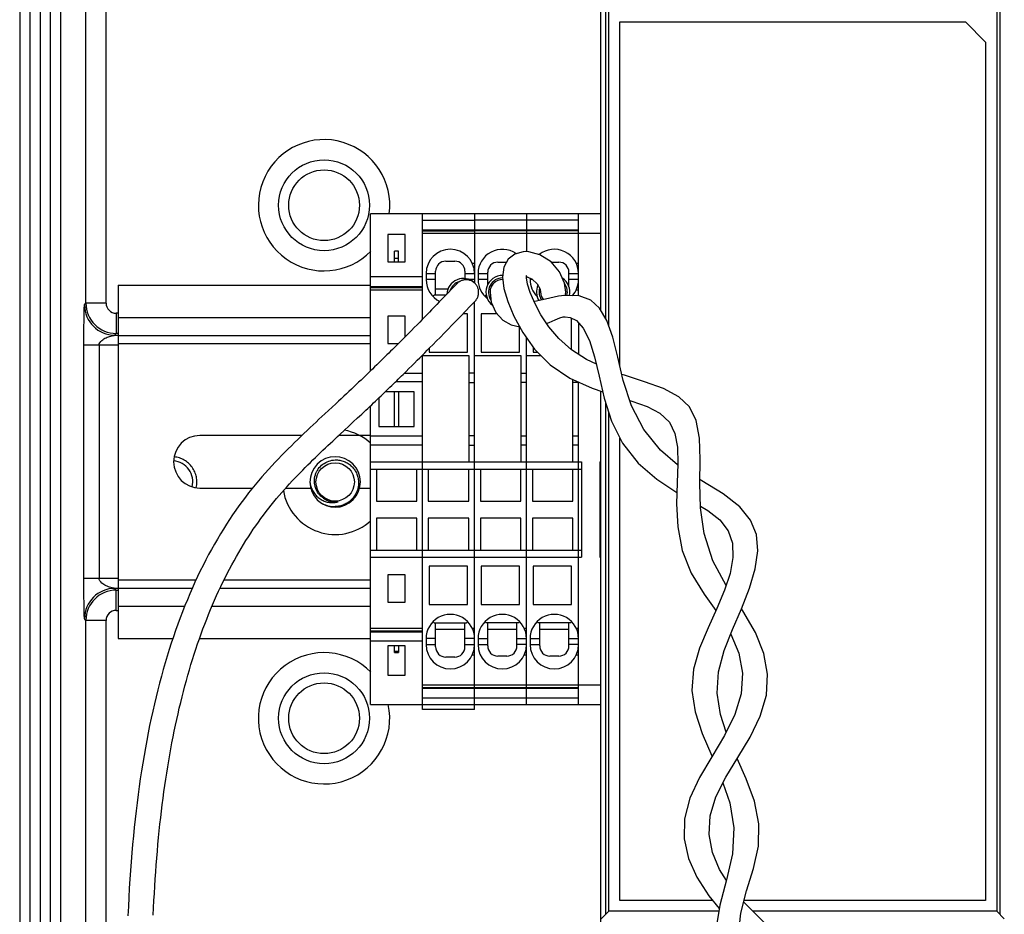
# Model space of a CAD drawing. Header units: inches. Extents: x 0 to 34, y 0 to 22.
# Tile 111 of 124: x 24.3 to 26.2, y 14.7 to 16.4. Entities that reach past the tile are written whole.
import ezdxf

# ---------------------------------------------------------------- set-up
doc = ezdxf.new("R2010")
doc.units = ezdxf.units.IN
doc.header["$LTSCALE"] = 1.87
doc.header["$MEASUREMENT"] = 0
doc.linetypes.add('HIDDEN', pattern=[0.2, 0.1, -0.1])
doc.layers.get('0').update_dxf_attribs({"linetype": 'CONTINUOUS'})
doc.layers.add('02___PRT_ALL_AXES', color=7, linetype='CONTINUOUS')
doc.layers.add('DEFAULT_2', color=8, linetype='HIDDEN')

msp = doc.modelspace()

# ---------------------------------------------------------------- linework, layer by layer
at = {"color": 7, "linetype": 'CONTINUOUS'}
for p, q in [((24.3078, 16.7498), (24.3078, 13.5975)), ((24.3274, 16.7498), (24.3274, 13.5975)), ((24.3481, 13.5977), (24.3481, 16.7498)), ((24.3678, 13.598), (24.3678, 16.7498)), ((24.2878, 16.6777), (24.2878, 13.5975)), ((25.4205, 15.8445), (25.4205, 16.6426)), ((24.4168, 15.8583), (24.4168, 16.4406)), ((24.4562, 15.8583), (24.4562, 16.4406)), ((25.4301, 15.8282), (25.4301, 16.4331)), ((26.1982, 16.4331), (26.1982, 14.667)), ((25.436, 15.8141), (25.436, 16.4272)), ((26.1923, 16.4272), (26.1923, 14.6729)), ((25.4579, 16.4063), (26.1311, 16.4063)), ((25.4579, 15.7347), (25.4579, 16.4063)), ((26.1705, 16.367), (26.1311, 16.4063)), ((26.1705, 16.367), (26.1705, 14.6937)), ((25.4205, 16.0326), (24.9716, 16.0326)), ((24.9716, 15.7262), (24.9716, 16.0326)), ((25.073, 15.8271), (25.073, 16.0326)), ((25.1744, 16.0326), (25.1744, 15.8974)), ((25.2758, 16.0326), (25.2758, 15.9588)), ((25.3772, 15.8727), (25.3772, 16.0326)), ((25.073, 16.02), (25.1744, 16.02)), ((25.3772, 16.02), (25.1744, 16.02)), ((25.0391, 15.9923), (25.0056, 15.9923)), ((25.0056, 15.9923), (25.0056, 15.9391)), ((25.0391, 15.9391), (25.0391, 15.9923)), ((25.073, 16.0011), (25.1744, 16.0011)), ((25.073, 15.9991), (25.1744, 15.9991)), ((25.1744, 15.994), (25.073, 15.994)), ((25.1744, 16.0011), (25.3772, 16.0011)), ((25.3772, 15.9991), (25.1744, 15.9991)), ((25.4205, 15.994), (25.1744, 15.994)), ((25.0263, 15.9595), (25.0184, 15.9595)), ((25.0184, 15.9391), (25.0184, 15.9595)), ((25.0263, 15.9391), (25.0263, 15.9595)), ((25.2804, 15.9585), (25.2745, 15.9588)), ((25.0056, 15.9391), (25.0391, 15.9391)), ((25.0184, 15.9457), (25.0263, 15.9457)), ((25.1183, 15.9401), (25.136, 15.9401)), ((25.1744, 15.9357), (25.1701, 15.9357)), ((25.2197, 15.9381), (25.2367, 15.9381)), ((25.3239, 15.9381), (25.3388, 15.9381)), ((25.3772, 15.9357), (25.3729, 15.9357)), ((25.0799, 15.916), (25.0986, 15.916)), ((25.0799, 15.916), (25.0799, 15.9042)), ((25.0986, 15.8737), (25.0986, 15.9204)), ((25.1557, 15.9204), (25.1557, 15.9061)), ((25.1557, 15.916), (25.1744, 15.916)), ((25.1813, 15.916), (25.2, 15.916)), ((25.1813, 15.916), (25.1813, 15.9042)), ((25.2, 15.894), (25.2, 15.9184)), ((25.3585, 15.8899), (25.3585, 15.9184)), ((25.3585, 15.916), (25.3772, 15.916)), ((25.073, 15.9093), (24.9716, 15.9093)), ((25.0986, 15.9042), (25.0799, 15.9042)), ((25.1374, 15.8936), (25.1319, 15.8878)), ((25.1366, 15.8927), (25.1361, 15.8921)), ((25.1393, 15.8955), (25.1366, 15.8927)), ((25.1388, 15.8949), (25.1374, 15.8936)), ((25.14, 15.8962), (25.1393, 15.8955)), ((25.1401, 15.8963), (25.1399, 15.8962)), ((25.1744, 15.9042), (25.1643, 15.9042)), ((25.2, 15.9042), (25.1813, 15.9042)), ((25.2758, 15.9096), (25.2758, 15.9076)), ((25.2759, 15.9094), (25.2771, 15.9093)), ((25.2827, 15.9069), (25.2827, 15.9042)), ((25.2878, 15.9042), (25.2827, 15.9042)), ((25.3772, 15.9042), (25.3585, 15.9042)), ((24.9716, 15.8908), (25.073, 15.8908)), ((24.9716, 15.8889), (25.073, 15.8889)), ((25.073, 15.8838), (24.9716, 15.8838)), ((25.0938, 15.8712), (25.0956, 15.8737)), ((25.1183, 15.8737), (25.0956, 15.8737)), ((25.0986, 15.886), (25.1227, 15.886)), ((25.1201, 15.8755), (25.1155, 15.8707)), ((25.1319, 15.8878), (25.1201, 15.8755)), ((25.1348, 15.8908), (25.1348, 15.8908)), ((25.1951, 15.8712), (25.197, 15.8737)), ((25.1975, 15.8737), (25.197, 15.8737)), ((25.3729, 15.8845), (25.3772, 15.8845)), ((24.4142, 15.8548), (24.4168, 15.8583)), ((24.4562, 15.8583), (24.4168, 15.8583)), ((25.0936, 15.8709), (25.0938, 15.8712)), ((25.1006, 15.8554), (25.0949, 15.8495)), ((25.1057, 15.8606), (25.1006, 15.8554)), ((25.1116, 15.8667), (25.1057, 15.8606)), ((25.1155, 15.8707), (25.1116, 15.8667)), ((25.1741, 15.8606), (25.1749, 15.8615)), ((25.1744, 15.0661), (25.1744, 15.861)), ((25.1749, 15.8615), (25.1756, 15.8623)), ((25.1756, 15.8623), (25.1757, 15.8624)), ((25.1949, 15.8709), (25.1951, 15.8712)), ((25.2963, 15.8709), (25.2964, 15.871)), ((24.4759, 15.8386), (24.4759, 15.7993)), ((24.4795, 15.8386), (24.4759, 15.8386)), ((25.082, 15.8362), (25.0773, 15.8315)), ((25.0865, 15.8408), (25.082, 15.8362)), ((25.0908, 15.8453), (25.0865, 15.8408)), ((25.0949, 15.8495), (25.0908, 15.8453)), ((25.1456, 15.831), (25.158, 15.8439)), ((25.1606, 15.8377), (25.1521, 15.8377)), ((25.158, 15.8439), (25.1646, 15.8508)), ((25.1606, 15.7629), (25.1606, 15.8377)), ((25.2177, 15.8377), (25.1872, 15.8377)), ((25.1872, 15.8377), (25.1872, 15.7629)), ((25.0391, 15.8328), (25.0056, 15.8328)), ((25.0056, 15.8328), (25.0056, 15.7797)), ((25.0391, 15.7927), (25.0391, 15.8328)), ((25.0623, 15.8162), (25.057, 15.8108)), ((25.0675, 15.8215), (25.0623, 15.8162)), ((25.0725, 15.8265), (25.0675, 15.8215)), ((25.0773, 15.8315), (25.0725, 15.8265)), ((25.1225, 15.8072), (25.1307, 15.8157)), ((25.1307, 15.8157), (25.138, 15.8232)), ((25.138, 15.8232), (25.1456, 15.831)), ((25.3405, 15.8296), (25.3472, 15.8315)), ((25.3634, 15.7673), (25.3634, 15.8293)), ((25.3772, 15.8196), (25.3772, 15.7583)), ((24.4732, 15.7958), (24.4759, 15.7993)), ((24.4732, 15.7958), (24.4795, 15.7958)), ((24.4795, 15.7993), (24.4759, 15.7993)), ((25.0457, 15.7994), (25.0398, 15.7935)), ((25.0515, 15.8052), (25.0457, 15.7994)), ((25.057, 15.8108), (25.0515, 15.8052)), ((25.1078, 15.7922), (25.1154, 15.8)), ((25.1154, 15.8), (25.1225, 15.8072)), ((25.262, 15.7629), (25.262, 15.8122)), ((24.413, 15.322), (24.413, 15.7761)), ((24.4795, 15.7761), (24.413, 15.7761)), ((24.4425, 15.7761), (24.4425, 15.322)), ((25.0056, 15.7797), (25.026, 15.7797)), ((25.0398, 15.7935), (25.0337, 15.7874)), ((25.0869, 15.771), (25.0935, 15.7777)), ((25.0935, 15.7777), (25.0998, 15.7841)), ((25.0998, 15.7841), (25.1078, 15.7922)), ((25.2758, 15.0759), (25.2758, 15.7906)), ((25.0679, 15.7519), (25.0728, 15.7569)), ((25.0728, 15.7569), (25.0777, 15.7617)), ((25.073, 15.0661), (25.073, 15.7571)), ((25.0777, 15.7617), (25.0823, 15.7664)), ((25.0823, 15.7664), (25.0869, 15.771)), ((25.0858, 15.7699), (25.0858, 15.7629)), ((25.0858, 15.7629), (25.1606, 15.7629)), ((25.1872, 15.7629), (25.262, 15.7629)), ((25.2886, 15.7727), (25.2886, 15.7629)), ((25.2886, 15.7629), (25.2971, 15.7629)), ((25.0522, 15.7363), (25.0576, 15.7416)), ((25.0576, 15.7416), (25.0628, 15.7468)), ((25.0628, 15.7468), (25.0679, 15.7519)), ((25.1636, 15.7554), (25.073, 15.7554)), ((25.1636, 15.5487), (25.1636, 15.7554)), ((25.265, 15.7554), (25.1744, 15.7554)), ((25.265, 15.5487), (25.265, 15.7554)), ((25.3045, 15.7554), (25.2758, 15.7554)), ((25.0375, 15.7218), (25.073, 15.7218)), ((25.0409, 15.7251), (25.0466, 15.7307)), ((25.0466, 15.7307), (25.0522, 15.7363)), ((25.1744, 15.7218), (25.1636, 15.7218)), ((25.265, 15.7218), (25.2758, 15.7218)), ((25.0211, 15.7056), (25.073, 15.7056)), ((25.1636, 15.7036), (25.1744, 15.7036)), ((25.2758, 15.7036), (25.265, 15.7036)), ((25.3663, 15.5487), (25.3663, 15.7091)), ((25.3772, 15.7036), (25.3663, 15.7036)), ((25.3772, 15.0759), (25.3772, 15.7043)), ((25.0568, 15.6857), (25.0005, 15.6857)), ((25.0184, 15.6178), (25.0184, 15.6857)), ((25.0263, 15.6857), (25.0263, 15.6178)), ((25.0568, 15.6178), (25.0568, 15.6857)), ((25.4205, 14.4575), (25.4205, 15.6867)), ((24.904, 15.6623), (24.8824, 15.6423)), ((24.9879, 15.6736), (24.9879, 15.6178)), ((25.4301, 14.667), (25.4301, 15.6634)), ((24.9716, 15.0759), (24.9716, 15.6581)), ((25.436, 14.6729), (25.436, 15.6449)), ((24.9379, 15.6267), (24.9463, 15.6344)), ((24.9117, 15.6023), (24.9206, 15.6106)), ((24.9879, 15.6178), (25.0568, 15.6178)), ((24.9716, 15.5998), (25.073, 15.5998)), ((25.1744, 15.5998), (25.1636, 15.5998)), ((25.265, 15.5998), (25.2758, 15.5998)), ((25.3663, 15.5998), (25.3772, 15.5998)), ((25.4579, 14.6937), (25.4579, 15.5954)), ((25.073, 15.5816), (24.9716, 15.5816)), ((25.1636, 15.5816), (25.1744, 15.5816)), ((25.2758, 15.5816), (25.265, 15.5816)), ((25.3772, 15.5816), (25.3663, 15.5816)), ((24.9716, 15.5487), (25.3831, 15.5487)), ((25.3831, 15.5487), (25.3831, 15.363)), ((25.4185, 15.5487), (25.4205, 15.5487)), ((25.4185, 15.5487), (25.4185, 15.363)), ((24.9716, 15.5346), (25.3831, 15.5346)), ((24.983, 15.5346), (24.983, 15.4726)), ((25.0617, 15.4726), (25.0617, 15.5346)), ((25.0843, 15.5346), (25.0843, 15.4726)), ((25.1631, 15.4726), (25.1631, 15.5346)), ((25.1857, 15.5346), (25.1857, 15.4726)), ((25.2645, 15.4726), (25.2645, 15.5346)), ((25.2871, 15.5346), (25.2871, 15.4726)), ((25.3658, 15.4726), (25.3658, 15.5346)), ((25.4205, 15.5346), (25.4185, 15.5346)), ((24.983, 15.4726), (25.0617, 15.4726)), ((25.0843, 15.4726), (25.1631, 15.4726)), ((25.1857, 15.4726), (25.2645, 15.4726)), ((25.2871, 15.4726), (25.3658, 15.4726)), ((25.0617, 15.4391), (24.983, 15.4391)), ((24.983, 15.4391), (24.983, 15.3771)), ((25.0617, 15.3771), (25.0617, 15.4391)), ((25.1631, 15.4391), (25.0843, 15.4391)), ((25.0843, 15.4391), (25.0843, 15.3771)), ((25.1631, 15.3771), (25.1631, 15.4391)), ((25.2645, 15.4391), (25.1857, 15.4391)), ((25.1857, 15.4391), (25.1857, 15.3771)), ((25.2645, 15.3771), (25.2645, 15.4391)), ((25.3658, 15.4391), (25.2871, 15.4391)), ((25.2871, 15.4391), (25.2871, 15.3771)), ((25.3658, 15.3771), (25.3658, 15.4391)), ((24.9716, 15.3771), (25.3831, 15.3771)), ((25.4205, 15.3771), (25.4185, 15.3771)), ((24.9716, 15.363), (25.3831, 15.363)), ((25.4185, 15.363), (25.4205, 15.363)), ((25.1606, 15.3456), (25.0858, 15.3456)), ((25.0858, 15.3456), (25.0858, 15.2708)), ((25.1606, 15.2708), (25.1606, 15.3456)), ((25.262, 15.3456), (25.1872, 15.3456)), ((25.1872, 15.3456), (25.1872, 15.2708)), ((25.262, 15.2708), (25.262, 15.3456)), ((25.3634, 15.3456), (25.2886, 15.3456)), ((25.2886, 15.3456), (25.2886, 15.2708)), ((25.3634, 15.2708), (25.3634, 15.3456)), ((24.413, 15.322), (24.4795, 15.322)), ((25.0391, 15.3289), (25.0056, 15.3289)), ((25.0056, 15.3289), (25.0056, 15.2757)), ((25.0391, 15.2757), (25.0391, 15.3289)), ((24.4795, 15.3023), (24.4732, 15.3023)), ((24.4759, 15.2988), (24.4732, 15.3023)), ((24.4759, 15.2988), (24.4795, 15.2988)), ((24.4759, 15.2595), (24.4759, 15.2988)), ((24.4759, 15.2595), (24.4795, 15.2595)), ((25.0056, 15.2757), (25.0391, 15.2757)), ((25.0858, 15.2708), (25.1606, 15.2708)), ((25.1872, 15.2708), (25.262, 15.2708)), ((25.2886, 15.2708), (25.3634, 15.2708)), ((24.4168, 15.2398), (24.4142, 15.2433)), ((24.4562, 15.2398), (24.4168, 15.2398)), ((24.4168, 14.6182), (24.4168, 15.2398)), ((24.4562, 14.6182), (24.4562, 15.2398)), ((24.9716, 15.2247), (25.073, 15.2247)), ((24.9716, 15.2197), (25.073, 15.2197)), ((25.0938, 15.2374), (25.0936, 15.2376)), ((25.0956, 15.2349), (25.0938, 15.2374)), ((25.0956, 15.2349), (25.1587, 15.2349)), ((25.0986, 15.1881), (25.0986, 15.2349)), ((25.0986, 15.2226), (25.1557, 15.2226)), ((25.1557, 15.1881), (25.1557, 15.2349)), ((25.1606, 15.2373), (25.1587, 15.2349)), ((25.1607, 15.2376), (25.1606, 15.2373)), ((25.1744, 15.2241), (25.1701, 15.2241)), ((25.1951, 15.2374), (25.1949, 15.2376)), ((25.197, 15.2349), (25.1951, 15.2374)), ((25.2601, 15.2349), (25.197, 15.2349)), ((25.2, 15.1901), (25.2, 15.2349)), ((25.2, 15.2226), (25.2571, 15.2226)), ((25.2571, 15.1901), (25.2571, 15.2349)), ((25.2619, 15.2373), (25.2601, 15.2349)), ((25.2621, 15.2376), (25.2619, 15.2373)), ((25.2758, 15.2241), (25.2715, 15.2241)), ((25.2965, 15.2374), (25.2963, 15.2376)), ((25.2984, 15.2349), (25.2965, 15.2374)), ((25.3615, 15.2349), (25.2984, 15.2349)), ((25.3014, 15.1901), (25.3014, 15.2349)), ((25.3014, 15.2226), (25.3585, 15.2226)), ((25.3585, 15.1901), (25.3585, 15.2349)), ((25.3633, 15.2373), (25.3615, 15.2349)), ((25.3635, 15.2376), (25.3633, 15.2373)), ((25.3772, 15.2241), (25.3729, 15.2241)), ((24.9716, 15.2177), (25.073, 15.2177)), ((25.0986, 15.2044), (25.0799, 15.2044)), ((25.0799, 15.2044), (25.0799, 15.1926)), ((25.1744, 15.2044), (25.1557, 15.2044)), ((25.1813, 15.2044), (25.2, 15.2044)), ((25.1813, 15.2044), (25.1813, 15.1926)), ((25.2571, 15.2044), (25.2758, 15.2044)), ((25.2827, 15.2044), (25.3014, 15.2044)), ((25.2827, 15.2044), (25.2827, 15.1926)), ((25.3585, 15.2044), (25.3772, 15.2044)), ((25.073, 15.1993), (24.9716, 15.1993)), ((25.0391, 15.1901), (25.0056, 15.1901)), ((25.0056, 15.1901), (25.0056, 15.133)), ((25.0184, 15.1774), (25.0184, 15.1901)), ((25.0263, 15.1901), (25.0263, 15.1774)), ((25.0391, 15.133), (25.0391, 15.1901)), ((25.0799, 15.1926), (25.0986, 15.1926)), ((25.1557, 15.1926), (25.1744, 15.1926)), ((25.1813, 15.1926), (25.2, 15.1926)), ((25.2758, 15.1926), (25.2571, 15.1926)), ((25.2827, 15.1926), (25.3014, 15.1926)), ((25.3772, 15.1926), (25.3585, 15.1926)), ((25.0184, 15.18), (25.0263, 15.18)), ((25.0184, 15.1774), (25.0263, 15.1774)), ((25.136, 15.1684), (25.1183, 15.1684)), ((25.1701, 15.1729), (25.1744, 15.1729)), ((25.2374, 15.1704), (25.2197, 15.1704)), ((25.2715, 15.1729), (25.2758, 15.1729)), ((25.3388, 15.1704), (25.3211, 15.1704)), ((25.3729, 15.1729), (25.3772, 15.1729)), ((25.0056, 15.133), (25.0391, 15.133)), ((25.073, 15.1145), (25.4205, 15.1145)), ((25.073, 15.1094), (25.3772, 15.1094)), ((25.073, 15.1075), (25.3772, 15.1075)), ((25.3772, 15.0885), (25.073, 15.0885)), ((24.9716, 15.0759), (25.4205, 15.0759)), ((25.1744, 15.0661), (25.073, 15.0661)), ((25.6386, 14.6937), (25.4579, 14.6937)), ((26.1705, 14.6937), (25.6998, 14.6937)), ((25.436, 14.6729), (25.4213, 14.6582)), ((25.6506, 14.6729), (25.436, 14.6729)), ((26.1923, 14.6729), (25.7167, 14.6729)), ((26.1923, 14.6729), (26.207, 14.6582))]:
    msp.add_line(p, q, dxfattribs=at)
for points in [[(25.2743, 15.9588), (25.2689, 15.9585), (25.2531, 15.954), (25.2402, 15.9443), (25.2314, 15.9287), (25.2289, 15.9088), (25.2317, 15.887), (25.2391, 15.8618), (25.2511, 15.8329)], [(25.3522, 15.8799), (25.3499, 15.897), (25.3402, 15.9191), (25.3235, 15.9386), (25.3019, 15.9525), (25.2804, 15.9585)], [(25.2758, 15.9076), (25.2759, 15.9121), (25.2753, 15.9112)], [(25.1748, 15.897), (25.1736, 15.8981), (25.1723, 15.8991), (25.171, 15.9), (25.1697, 15.9008), (25.1683, 15.9015), (25.1669, 15.9021), (25.1654, 15.9026), (25.164, 15.9031), (25.1625, 15.9034), (25.161, 15.9036), (25.1596, 15.9038), (25.1582, 15.9038), (25.1567, 15.9038), (25.1553, 15.9037), (25.154, 15.9035), (25.1527, 15.9033), (25.1514, 15.903), (25.1501, 15.9026), (25.1489, 15.9022), (25.1478, 15.9017), (25.1467, 15.9012), (25.1457, 15.9006), (25.1447, 15.9001), (25.1438, 15.8995), (25.1429, 15.8988), (25.1422, 15.8982), (25.1415, 15.8976), (25.1409, 15.8971), (25.1404, 15.8967), (25.1402, 15.8965), (25.1401, 15.8963)], [(25.1757, 15.8624), (25.176, 15.8626), (25.1764, 15.8631), (25.1769, 15.8637), (25.1773, 15.8643), (25.1778, 15.865), (25.1783, 15.8657), (25.1788, 15.8664), (25.1793, 15.8672), (25.1797, 15.8681), (25.1801, 15.8689), (25.1805, 15.8698), (25.1809, 15.8707), (25.1812, 15.8716), (25.1815, 15.8725), (25.1817, 15.8735), (25.182, 15.8745), (25.1821, 15.8755), (25.1823, 15.8766), (25.1824, 15.8777), (25.1824, 15.8789), (25.1824, 15.88), (25.1823, 15.8812), (25.1822, 15.8824), (25.182, 15.8836), (25.1818, 15.8849), (25.1814, 15.8861), (25.181, 15.8873), (25.1806, 15.8886), (25.18, 15.8898), (25.1794, 15.8911), (25.1787, 15.8923), (25.1779, 15.8935), (25.177, 15.8947), (25.176, 15.8958), (25.1749, 15.8969), (25.1748, 15.897)], [(25.4118, 15.7391), (25.3929, 15.7481), (25.3632, 15.7675), (25.339, 15.7891), (25.3193, 15.8121), (25.3036, 15.8357), (25.2916, 15.8584), (25.283, 15.8787), (25.2779, 15.8954), (25.2758, 15.9076)], [(25.2771, 15.9093), (25.2869, 15.905), (25.2967, 15.8957), (25.3021, 15.8855), (25.3031, 15.88)], [(25.2047, 15.8799), (25.207, 15.8602), (25.2156, 15.8399), (25.2295, 15.8251), (25.246, 15.8161), (25.2624, 15.8121)], [(25.344, 15.8728), (25.3383, 15.8719), (25.3126, 15.8663), (25.2917, 15.8618), (25.2902, 15.8617)], [(25.5703, 15.5433), (25.5366, 15.5717), (25.5042, 15.6117), (25.4802, 15.6582), (25.4644, 15.7072), (25.4536, 15.7528), (25.4438, 15.7922), (25.4325, 15.8242), (25.4182, 15.8483), (25.4008, 15.864), (25.3781, 15.8726), (25.3484, 15.8734), (25.3438, 15.8728)], [(25.1646, 15.8508), (25.1696, 15.856), (25.1743, 15.8609)], [(25.2511, 15.8329), (25.2684, 15.801), (25.2915, 15.7685), (25.3216, 15.7382), (25.3604, 15.7118), (25.4038, 15.6923), (25.4242, 15.6855)], [(25.3149, 15.8188), (25.3199, 15.8207), (25.3314, 15.8258), (25.3405, 15.8296)], [(25.3468, 15.8314), (25.3512, 15.8319), (25.3608, 15.8306), (25.3728, 15.8243), (25.3862, 15.8097), (25.3985, 15.7856), (25.4084, 15.7537), (25.4172, 15.7158), (25.427, 15.6731), (25.4413, 15.6284), (25.463, 15.5851), (25.4931, 15.5466), (25.5294, 15.5149), (25.5667, 15.4904), (25.5687, 15.4893)], [(25.0337, 15.7874), (25.0274, 15.7811), (25.0242, 15.7779), (25.0209, 15.7746), (25.0176, 15.7713), (25.0142, 15.7679), (25.0107, 15.7644), (25.0071, 15.7609), (25.0034, 15.7572), (24.9996, 15.7535), (24.9958, 15.7497), (24.9918, 15.7459), (24.9878, 15.742), (24.9837, 15.738), (24.9796, 15.7339), (24.9753, 15.7298), (24.971, 15.7256), (24.9666, 15.7214), (24.9622, 15.7171), (24.9577, 15.7128), (24.9532, 15.7084), (24.9485, 15.704), (24.9438, 15.6996), (24.9391, 15.6951), (24.9343, 15.6905), (24.9294, 15.686), (24.9245, 15.6813), (24.9195, 15.6767), (24.9144, 15.6719), (24.9092, 15.6671), (24.904, 15.6623)], [(24.9463, 15.6344), (24.9504, 15.6382), (24.9544, 15.642), (24.9584, 15.6457), (24.9623, 15.6494), (24.9662, 15.653), (24.9701, 15.6567), (24.9739, 15.6602), (24.9776, 15.6638), (24.9814, 15.6673), (24.985, 15.6708), (24.9887, 15.6743), (24.9922, 15.6777), (24.9958, 15.6811), (24.9993, 15.6845), (25.0028, 15.6878), (25.0062, 15.6911), (25.0095, 15.6944), (25.0129, 15.6976), (25.0162, 15.7008), (25.0194, 15.704), (25.0226, 15.7071), (25.0258, 15.7102), (25.0289, 15.7133), (25.0319, 15.7163), (25.035, 15.7192), (25.0409, 15.7251)], [(25.6648, 15.3081), (25.6388, 15.3557), (25.6217, 15.4091), (25.6148, 15.4591), (25.6135, 15.5074), (25.6141, 15.5538), (25.613, 15.5951), (25.6067, 15.6293), (25.5932, 15.656), (25.5724, 15.6759), (25.5426, 15.6918), (25.5058, 15.7052), (25.4664, 15.7177), (25.4615, 15.7195)], [(25.4768, 15.6687), (25.4807, 15.6675), (25.5107, 15.6566), (25.5356, 15.6436), (25.5542, 15.6262), (25.5649, 15.6043), (25.5697, 15.5774), (25.5704, 15.5452), (25.5691, 15.5083), (25.5682, 15.4671), (25.5705, 15.4223), (25.5792, 15.3764), (25.5966, 15.3321), (25.6219, 15.2913), (25.645, 15.2591)], [(24.8824, 15.6423), (24.8768, 15.6371), (24.8712, 15.6318), (24.8655, 15.6265), (24.8597, 15.6211), (24.8538, 15.6156), (24.8479, 15.61), (24.8419, 15.6043), (24.8359, 15.5985), (24.8298, 15.5926), (24.8236, 15.5866), (24.8174, 15.5804), (24.8111, 15.5742), (24.8048, 15.5679), (24.7984, 15.5614), (24.7921, 15.5548), (24.7856, 15.548), (24.7792, 15.5411), (24.7728, 15.5341), (24.7663, 15.5269), (24.7598, 15.5196), (24.7534, 15.5121), (24.747, 15.5044), (24.7405, 15.4965), (24.7341, 15.4885), (24.7278, 15.4803), (24.7215, 15.4719), (24.7152, 15.4633), (24.709, 15.4546), (24.7029, 15.4457), (24.6968, 15.4366), (24.6908, 15.4273), (24.6848, 15.4179), (24.6789, 15.4083), (24.6731, 15.3985), (24.6673, 15.3885), (24.6617, 15.3784), (24.6561, 15.3682), (24.6506, 15.3577), (24.6452, 15.3471), (24.6398, 15.3364), (24.6346, 15.3254), (24.6294, 15.3144), (24.6244, 15.3031), (24.6194, 15.2918), (24.6146, 15.2802), (24.6098, 15.2686), (24.6051, 15.2568), (24.6005, 15.2448), (24.5961, 15.2327), (24.5917, 15.2205), (24.5874, 15.2081), (24.5833, 15.1956), (24.5792, 15.183), (24.5752, 15.1702), (24.5714, 15.1573), (24.5676, 15.1443), (24.564, 15.1311), (24.5604, 15.1178), (24.5569, 15.1043), (24.5536, 15.0907), (24.5503, 15.077), (24.5471, 15.0631), (24.544, 15.049), (24.5411, 15.0348), (24.5382, 15.0205), (24.5354, 15.006), (24.5327, 14.9914), (24.5301, 14.9766), (24.5276, 14.9616), (24.5252, 14.9465), (24.5229, 14.9313), (24.5207, 14.9159), (24.5186, 14.9003), (24.5166, 14.8845), (24.5146, 14.8686), (24.5128, 14.8526), (24.5111, 14.8363), (24.5094, 14.8199), (24.5079, 14.8033), (24.5064, 14.7866), (24.5051, 14.7696), (24.5038, 14.7525), (24.5026, 14.7352), (24.5015, 14.7177), (24.5005, 14.7), (24.4996, 14.6821), (24.4988, 14.6641)], [(24.9206, 15.6106), (24.9294, 15.6187), (24.9379, 15.6267)], [(24.5481, 14.6651), (24.5488, 14.6795), (24.5495, 14.6937), (24.5503, 14.7078), (24.5511, 14.7218), (24.552, 14.7357), (24.5529, 14.7495), (24.5539, 14.7631), (24.555, 14.7766), (24.5561, 14.79), (24.5573, 14.8033), (24.5585, 14.8165), (24.5599, 14.8296), (24.5612, 14.8425), (24.5627, 14.8554), (24.5641, 14.8681), (24.5657, 14.8807), (24.5673, 14.8933), (24.569, 14.9057), (24.5707, 14.918), (24.5725, 14.9302), (24.5744, 14.9423), (24.5763, 14.9543), (24.5783, 14.9662), (24.5803, 14.978), (24.5824, 14.9897), (24.5846, 15.0013), (24.5868, 15.0128), (24.5891, 15.0242), (24.5915, 15.0355), (24.5939, 15.0468), (24.5964, 15.0579), (24.5989, 15.0689), (24.6016, 15.0798), (24.6042, 15.0907), (24.607, 15.1014), (24.6098, 15.1121), (24.6127, 15.1226), (24.6156, 15.1331), (24.6186, 15.1434), (24.6217, 15.1537), (24.6248, 15.1639), (24.628, 15.174), (24.6313, 15.184), (24.6346, 15.1939), (24.638, 15.2038), (24.6415, 15.2135), (24.645, 15.2232), (24.6486, 15.2327), (24.6523, 15.2422), (24.656, 15.2516), (24.6598, 15.2609), (24.6637, 15.2701), (24.6676, 15.2791), (24.6716, 15.2881), (24.6756, 15.297), (24.6797, 15.3058), (24.6839, 15.3145), (24.6882, 15.3231), (24.6924, 15.3315), (24.6968, 15.3399), (24.7012, 15.3481), (24.7057, 15.3563), (24.7102, 15.3643), (24.7147, 15.3722), (24.7194, 15.3801), (24.724, 15.3878), (24.7288, 15.3953), (24.7335, 15.4028), (24.7383, 15.4102), (24.7432, 15.4174), (24.7481, 15.4245), (24.753, 15.4316), (24.758, 15.4384), (24.763, 15.4452), (24.768, 15.4519), (24.7731, 15.4584), (24.7781, 15.4648), (24.7832, 15.471), (24.7884, 15.4772), (24.7935, 15.4832), (24.7986, 15.4892), (24.8038, 15.495), (24.8089, 15.5007), (24.814, 15.5063), (24.8191, 15.5118), (24.8243, 15.5172), (24.8293, 15.5225), (24.8344, 15.5278), (24.8395, 15.5329), (24.8445, 15.538), (24.8495, 15.543), (24.8545, 15.5479), (24.8595, 15.5528), (24.8644, 15.5576), (24.8693, 15.5623), (24.8741, 15.567), (24.879, 15.5716), (24.8838, 15.5762), (24.8885, 15.5807), (24.8933, 15.5851), (24.8979, 15.5895), (24.9026, 15.5938), (24.9072, 15.5981), (24.9117, 15.6023)], [(25.6651, 15.0221), (25.6537, 15.0566), (25.6472, 15.0981), (25.6499, 15.1396), (25.661, 15.1811), (25.6773, 15.2221), (25.6949, 15.2627), (25.7104, 15.3024), (25.7215, 15.3403), (25.7264, 15.3753), (25.7238, 15.407), (25.7126, 15.4355), (25.6916, 15.4613), (25.6589, 15.4863), (25.6174, 15.5117), (25.6136, 15.5142)], [(25.6147, 15.4625), (25.6289, 15.454), (25.6523, 15.4356), (25.6687, 15.4146), (25.6771, 15.3902), (25.678, 15.3622), (25.6724, 15.3316), (25.6618, 15.2987), (25.6469, 15.2631), (25.6295, 15.2251), (25.6128, 15.1855), (25.6012, 15.1448), (25.598, 15.1035), (25.6043, 15.0619), (25.6182, 15.0196), (25.6367, 14.976), (25.6373, 14.9746)], [(25.6654, 14.7331), (25.6519, 14.7543), (25.6381, 14.7876), (25.6316, 14.8227), (25.6337, 14.8591), (25.645, 14.8962), (25.6639, 14.9341), (25.6876, 14.9728), (25.7116, 15.0124), (25.7312, 15.053), (25.7432, 15.094), (25.7456, 15.1349), (25.7384, 15.1753), (25.722, 15.216), (25.6971, 15.2586), (25.6947, 15.2623)], [(25.6738, 15.2133), (25.6894, 15.1762), (25.6965, 15.137), (25.694, 15.097), (25.6819, 15.0564), (25.6618, 15.0153), (25.6371, 14.9742), (25.6129, 14.9335), (25.594, 14.8932), (25.5836, 14.8534), (25.583, 14.8143), (25.5913, 14.7761), (25.6077, 14.7391), (25.6308, 14.7032), (25.6515, 14.6782)], [(25.7694, 14.4618), (25.7532, 14.4753), (25.7228, 14.5097), (25.7027, 14.5467), (25.6919, 14.5858), (25.6891, 14.6268), (25.6937, 14.6694), (25.7047, 14.7129), (25.7184, 14.7562), (25.7281, 14.7997), (25.7288, 14.8435), (25.7198, 14.8876), (25.7041, 14.9311), (25.6865, 14.9709)], [(25.6586, 14.9234), (25.672, 14.884), (25.6801, 14.8356), (25.6774, 14.7849), (25.6656, 14.734), (25.6526, 14.6849), (25.6447, 14.6376), (25.6436, 14.5926), (25.6501, 14.5503), (25.6648, 14.5112), (25.6884, 14.4757), (25.7211, 14.4437), (25.7594, 14.4139), (25.7672, 14.4074)], [(25.8475, 14.1905), (25.8435, 14.1962), (25.8228, 14.2251), (25.8088, 14.2528), (25.8025, 14.2825), (25.8027, 14.3166), (25.8064, 14.3551), (25.8107, 14.3966), (25.8139, 14.4395), (25.8145, 14.4827), (25.8112, 14.5248), (25.8018, 14.5644), (25.7841, 14.6003), (25.7582, 14.6322), (25.7278, 14.6618), (25.699, 14.6905)]]:
    msp.add_lwpolyline(points, dxfattribs=at)
for centre, radius in [((24.8811, 16.0491), 0.0886), ((24.8811, 16.0491), 0.0689), ((24.9027, 15.5097), 0.0374), ((24.8811, 15.0491), 0.0886), ((24.8811, 15.0491), 0.0689)]:
    msp.add_circle(centre, radius, dxfattribs=at)
for centre, radius, start, end in [((24.8811, 16.0491), 0.128, 352.4885, 315.5212), ((25.1272, 15.916), 0.0472, 0, 180), ((25.2285, 15.916), 0.0472, 55.3953, 180), ((25.3299, 15.916), 0.0472, 0, 128.5302), ((25.1183, 15.9204), 0.0197, 89.9991, 179.9994), ((25.136, 15.9204), 0.0197, 359.9991, 89.9994), ((25.2197, 15.9184), 0.0197, 89.9991, 179.9994), ((25.3388, 15.9184), 0.0197, 359.9991, 89.9994), ((25.1272, 15.9042), 0.0472, 180, 244.3338), ((25.1272, 15.9042), 0.0472, 352.7967, 353.8811), ((25.2285, 15.9042), 0.0472, 180, 232.2033), ((25.3299, 15.9042), 0.0472, 180, 224.3757), ((25.3299, 15.9042), 0.0472, 318.366, 0.0003), ((24.4733, 15.8549), 0.0591, 180.0772, 269.9381), ((24.4759, 15.8584), 0.0591, 180.0473, 269.9578), ((24.4759, 15.8583), 0.0197, 179.9879, 269.9968), ((24.9027, 15.5097), 0.1024, 47.5498, 80.1159), ((24.9027, 15.5097), 0.0492, 225.8956, 225), ((24.9027, 15.5097), 0.1024, 189.4783, 312.4503), ((24.9012, 15.5103), 0.0486, 226.7521, 271.7996), ((24.9027, 15.5097), 0.039, 234.0525, 279.0502), ((24.8975, 15.5068), 0.0374, 278.027, 287.6717), ((24.4733, 15.2432), 0.0591, 90.0619, 179.9228), ((24.4759, 15.2398), 0.0591, 90.0374, 179.9575), ((24.4759, 15.2398), 0.0197, 89.9983, 180.017), ((25.1272, 15.2044), 0.0472, 359.9997, 180), ((25.2285, 15.2044), 0.0472, 359.9997, 180), ((25.3299, 15.2044), 0.0472, 359.9997, 180), ((25.1272, 15.1926), 0.0472, 180, 359.9996), ((25.1183, 15.1881), 0.0197, 180.0006, 270.0009), ((25.136, 15.1881), 0.0197, 270.0006, 0.0009), ((25.2285, 15.1926), 0.0472, 180, 359.9996), ((25.2197, 15.1901), 0.0197, 180.0006, 270.0009), ((25.2374, 15.1901), 0.0197, 270.0006, 0.0009), ((25.3299, 15.1926), 0.0472, 180, 359.9996), ((25.3211, 15.1901), 0.0197, 180.0006, 270.0009), ((25.3388, 15.1901), 0.0197, 270.0006, 0.0009), ((24.8811, 15.0491), 0.128, 44.4786, 12.2156)]:
    msp.add_arc(centre, radius, start, end, dxfattribs=at)
for points, knots in [([(25.2292, 15.9045), (25.2229, 15.9045), (25.2131, 15.9003), (25.2059, 15.8896), (25.2047, 15.8831), (25.2047, 15.8799)], [0, 0, 0, 0, 0.496075, 0.74722, 1, 1, 1, 1]), ([(24.413, 15.7761), (24.413, 15.7845), (24.413, 15.797), (24.4131, 15.8134), (24.4132, 15.825), (24.4133, 15.8355), (24.4135, 15.8434), (24.4137, 15.8487), (24.4138, 15.8517), (24.4141, 15.8535), (24.414, 15.8546), (24.4142, 15.8548)], [0, 0, 0, 0, 0.320292, 0.476484, 0.625127, 0.761336, 0.87821, 0.925962, 0.963807, 0.989192, 1, 1, 1, 1]), ([(24.4425, 15.7761), (24.4425, 15.7796), (24.4472, 15.786), (24.4559, 15.7911), (24.4638, 15.7937), (24.4696, 15.7951), (24.4722, 15.7954), (24.4732, 15.7958)], [0, 0, 0, 0, 0.273655, 0.538477, 0.795429, 0.916617, 1, 1, 1, 1]), ([(24.8799, 15.4781), (24.8763, 15.4805), (24.8715, 15.485), (24.8668, 15.4922), (24.8634, 15.5001), (24.8616, 15.5108), (24.8632, 15.5216), (24.8664, 15.5296), (24.8708, 15.537), (24.8784, 15.5447), (24.8899, 15.5509), (24.8985, 15.5525), (24.9027, 15.5527)], [0, 0, 0, 0, 0.124853, 0.187489, 0.250125, 0.374997, 0.499901, 0.562544, 0.62519, 0.750121, 0.875057, 1, 1, 1, 1]), ([(24.9027, 15.5527), (24.9057, 15.5528), (24.9117, 15.5524), (24.9203, 15.5499), (24.9283, 15.5458), (24.9353, 15.5401), (24.941, 15.5332), (24.9452, 15.5253), (24.9477, 15.5167), (24.9485, 15.5077), (24.9476, 15.4988), (24.9449, 15.4902), (24.9407, 15.4823), (24.935, 15.4754), (24.9281, 15.4697), (24.9202, 15.4653), (24.9117, 15.4626), (24.9057, 15.4618), (24.9027, 15.4617)], [0, 0, 0, 0, 0.062489, 0.124976, 0.187463, 0.249955, 0.312452, 0.374946, 0.437442, 0.499942, 0.562446, 0.624948, 0.687451, 0.749958, 0.812469, 0.874978, 0.937487, 1, 1, 1, 1]), ([(24.8535, 15.5097), (24.8539, 15.5068), (24.8551, 15.501), (24.8585, 15.4928), (24.8635, 15.4854), (24.8697, 15.4791), (24.877, 15.4741), (24.8852, 15.4707), (24.8939, 15.4692), (24.8998, 15.4694), (24.9027, 15.4698)], [0, 0, 0, 0, 0.125243, 0.250359, 0.375417, 0.500505, 0.625525, 0.750405, 0.875187, 1, 1, 1, 1]), ([(24.4142, 15.2433), (24.414, 15.2435), (24.4141, 15.2446), (24.4138, 15.2464), (24.4137, 15.2494), (24.4135, 15.2547), (24.4133, 15.2626), (24.4132, 15.2731), (24.4131, 15.2847), (24.413, 15.3011), (24.413, 15.3136), (24.413, 15.322)], [0, 0, 0, 0, 0.010808, 0.036193, 0.074038, 0.12179, 0.238664, 0.374873, 0.523516, 0.679708, 1, 1, 1, 1]), ([(24.4732, 15.3023), (24.4722, 15.3027), (24.4696, 15.303), (24.4638, 15.3044), (24.4559, 15.307), (24.4472, 15.3121), (24.4425, 15.3185), (24.4425, 15.322)], [0, 0, 0, 0, 0.083383, 0.204571, 0.461523, 0.726345, 1, 1, 1, 1])]:
    msp.add_open_spline(points, degree=3, knots=knots, dxfattribs=at)
for points in [[(25.3031, 15.88), (25.3031, 15.8748), (25.3048, 15.8693), (25.308, 15.8651)], [(25.3513, 15.8732), (25.3519, 15.8754), (25.3522, 15.8776), (25.3522, 15.8799)]]:
    msp.add_open_spline(points, degree=3, dxfattribs=at)
at = {"layer": '02___PRT_ALL_AXES', "color": 7, "linetype": 'CONTINUOUS'}
for p, q in [((24.4795, 15.8935), (24.4795, 15.2046)), ((24.4795, 15.8935), (24.9716, 15.8935)), ((24.4795, 15.8306), (24.9716, 15.8306)), ((24.4795, 15.7951), (24.9716, 15.7951)), ((24.4795, 15.7794), (24.9716, 15.7794)), ((24.8377, 15.6002), (24.639, 15.6002)), ((24.9716, 15.6002), (24.9095, 15.6002)), ((24.639, 15.4979), (24.7416, 15.4979)), ((24.8064, 15.4979), (24.8551, 15.4979)), ((24.9505, 15.4979), (24.9716, 15.4979)), ((24.4795, 15.3187), (24.6315, 15.3187)), ((24.686, 15.3187), (24.9716, 15.3187)), ((24.4795, 15.303), (24.6243, 15.303)), ((24.6784, 15.303), (24.9716, 15.303)), ((24.4795, 15.2676), (24.6094, 15.2676)), ((24.6626, 15.2676), (24.9716, 15.2676)), ((24.4795, 15.2046), (24.5863, 15.2046)), ((24.6383, 15.2046), (24.9716, 15.2046))]:
    msp.add_line(p, q, dxfattribs=at)
for centre, radius, start, end in [((25.2292, 15.8799), 0.0325, 90, 232.3976), ((25.1527, 15.8739), 0.0325, 47.9331, 176.747), ((25.1527, 15.8739), 0.0276, 106.5488, 162.4219), ((25.2292, 15.8799), 0.0276, 90.6097, 214.3394), ((25.3277, 15.8799), 0.0325, 156.0305, 210.4181), ((25.3277, 15.8799), 0.0325, 347.8115, 56.456), ((25.3277, 15.8799), 0.0276, 345.8598, 35.4843), ((25.3277, 15.8799), 0.0276, 164.6282, 213.7291), ((24.639, 15.5491), 0.0512, 90, 270), ((24.5839, 15.5097), 0.0413, 346.8634, 84.2382)]:
    msp.add_arc(centre, radius, start, end, dxfattribs=at)
at = {"layer": 'DEFAULT_2', "color": 8, "linetype": 'HIDDEN'}
msp.add_arc((24.5839, 15.5097), 0.0492, 347.2342, 83.9386, dxfattribs=at)

doc.saveas('drawing.dxf')
